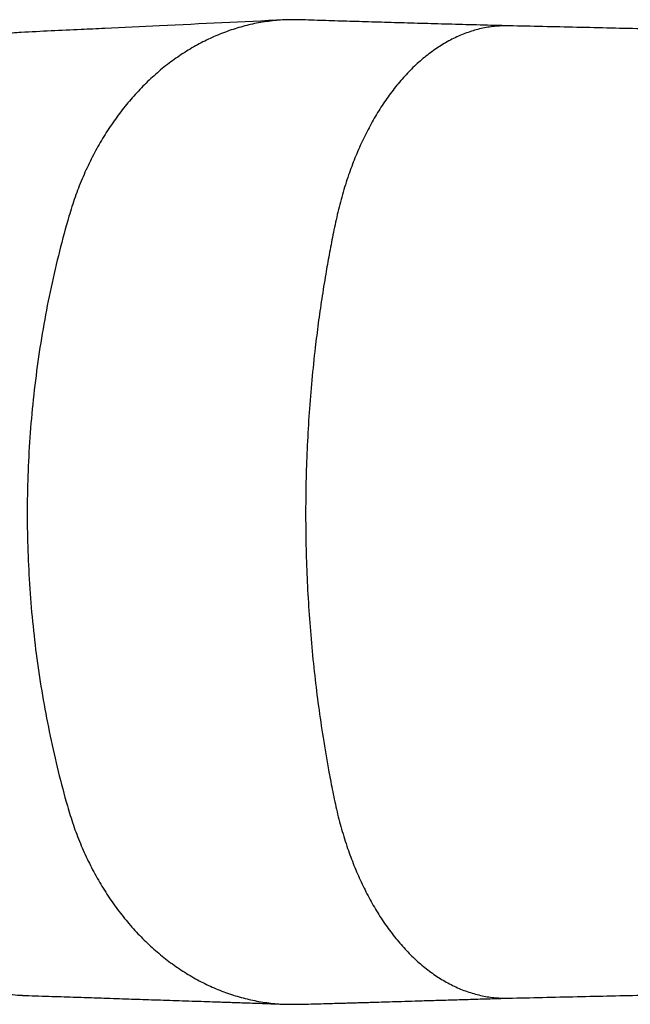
# Model space of a CAD drawing. Header units: millimetres. Extents: x 418 to 3682, y 625 to 3302.
# Tile 8 of 13: x 2181 to 2578, y 782 to 1421. Entities that reach past the tile are written whole.
import ezdxf

# ---------------------------------------------------------------- set-up
doc = ezdxf.new("R2010")
doc.units = ezdxf.units.MM

msp = doc.modelspace()

# ---------------------------------------------------------------- linework, layer by layer
at = {"color": 7, "linetype": 'Continuous', "lineweight": 25}
for points, knots in [([(2352.9, 1421.26), (2325.95, 1419.98), (2287.13, 1418.13), (2242.86, 1416.04), (2212.96, 1414.59), (2194.8, 1413.76), (2181.77, 1413.16)], [0, 0, 0, 0, 0.471535, 0.679249, 0.769995, 1, 1, 1, 1]), ([(2363.12, 1421.24), (2361.07, 1421.32), (2355.54, 1421.53), (2346.55, 1420.91), (2336.21, 1419.47), (2325.98, 1417.14), (2315.91, 1413.97), (2306.03, 1409.97), (2296.39, 1405.17), (2287.03, 1399.56), (2277.98, 1393.19), (2269.29, 1386.07), (2261, 1378.24), (2253.12, 1369.71), (2245.72, 1360.53), (2238.81, 1350.73), (2232.43, 1340.34), (2226.61, 1329.41), (2221.4, 1317.96), (2216.76, 1306.08), (2214.23, 1297.85), (2212.96, 1293.72)], [0, 0, 0, 0, 0.031717, 0.085323, 0.138856, 0.192335, 0.245775, 0.299196, 0.352615, 0.406049, 0.459516, 0.513032, 0.566618, 0.620289, 0.674065, 0.727965, 0.782007, 0.83621, 0.890597, 0.945187, 1, 1, 1, 1]), ([(2499.23, 1417.42), (2492.9, 1417.58), (2480.22, 1417.91), (2461.84, 1418.4), (2443.93, 1418.89), (2426.57, 1419.39), (2409.73, 1419.88), (2393.68, 1420.36), (2378.2, 1420.85), (2368.1, 1421.18), (2363.12, 1421.35)], [0, 0, 0, 0, 0.126077, 0.252164, 0.378298, 0.504515, 0.630854, 0.757329, 0.880501, 1, 1, 1, 1]), ([(2499.01, 1417.39), (2496.29, 1417.38), (2490.65, 1417.35), (2482.13, 1416.01), (2473.53, 1413.69), (2465.09, 1410.35), (2456.86, 1406.03), (2448.89, 1400.78), (2441.22, 1394.65), (2433.89, 1387.67), (2426.94, 1379.91), (2420.41, 1371.44), (2414.31, 1362.31), (2408.68, 1352.59), (2403.53, 1342.36), (2398.88, 1331.67), (2394.58, 1320.17), (2390.7, 1307.87), (2387.33, 1294.82), (2384.63, 1281.68), (2382.13, 1268.81), (2379.67, 1254.95), (2377.28, 1240.09), (2375.01, 1224.19), (2372.82, 1206.62), (2370.8, 1187.31), (2369.08, 1166.14), (2367.83, 1144.9), (2367.06, 1123.45), (2366.78, 1101.77), (2366.99, 1080.09), (2367.7, 1058.61), (2368.87, 1037.37), (2370.52, 1016.22), (2372.62, 995.48), (2375.16, 974.98), (2378.15, 954.56), (2381.21, 936.6), (2384.17, 921.1), (2386.81, 908.13), (2390.14, 895.28), (2393.96, 883.09), (2398.23, 871.62), (2402.88, 860.89), (2408.02, 850.61), (2413.66, 840.86), (2419.75, 831.69), (2426.29, 823.18), (2433.25, 815.4), (2440.58, 808.39), (2448.26, 802.23), (2456.25, 796.96), (2464.49, 792.62), (2472.94, 789.26), (2481.56, 786.94), (2490.23, 785.57), (2496.03, 785.54), (2498.91, 785.53)], [0, 0, 0, 0, 0.015316, 0.031692, 0.048024, 0.064301, 0.08051, 0.096642, 0.112685, 0.128631, 0.144472, 0.160196, 0.175798, 0.191271, 0.206607, 0.221803, 0.236852, 0.253526, 0.270007, 0.286223, 0.301925, 0.317186, 0.336639, 0.355626, 0.374268, 0.399315, 0.424137, 0.44894, 0.473929, 0.499326, 0.524784, 0.549787, 0.574571, 0.599354, 0.624354, 0.648094, 0.67246, 0.697742, 0.713224, 0.729213, 0.745444, 0.761861, 0.776946, 0.792176, 0.807547, 0.823054, 0.83869, 0.854447, 0.870319, 0.886297, 0.90237, 0.918531, 0.934768, 0.95107, 0.967428, 0.983828, 1, 1, 1, 1]), ([(2498.49, 785.51), (2505.93, 785.67), (2520.65, 786.01), (2543.07, 786.52), (2565.37, 787.02), (2587.52, 787.52), (2609.48, 788.02), (2631.19, 788.51), (2653.31, 789.01), (2675.78, 789.51), (2698.56, 790.01), (2720.86, 790.5), (2742.66, 790.97), (2764.33, 791.43), (2785.81, 791.89), (2807.07, 792.33), (2827.63, 792.75), (2847.47, 793.15), (2866.54, 793.53), (2885.85, 793.91), (2905.27, 794.29), (2924.69, 794.67), (2943, 795.03), (2960.27, 795.36), (2976.5, 795.68), (2991.67, 795.98), (3005.69, 796.26), (3018.55, 796.51), (3030.22, 796.75), (3040.7, 796.96), (3050.03, 797.15), (3058.28, 797.32), (3065.81, 797.48), (3073.16, 797.63), (3080.94, 797.8), (3089.38, 797.98), (3098.57, 798.18), (3108.49, 798.39), (3119.12, 798.63), (3130.47, 798.89), (3142.52, 799.17), (3155.26, 799.47), (3168.68, 799.79), (3182.73, 800.14), (3197.39, 800.52), (3212.5, 800.92), (3228, 801.35), (3243.69, 801.8), (3259.17, 802.27), (3274.06, 802.75), (3288.05, 803.22), (3301.14, 803.69), (3313.27, 804.15), (3324.48, 804.6), (3334.79, 805.03), (3344.25, 805.44), (3353.51, 805.87), (3362.47, 806.31), (3371.03, 806.74), (3378.86, 807.16), (3385.83, 807.55), (3392.26, 807.93), (3398.32, 808.3), (3404.77, 808.7), (3411.54, 809.15), (3418.68, 809.65), (3425.98, 810.19), (3433.47, 810.78), (3440.93, 811.4), (3448.25, 812.06), (3455.34, 812.73), (3462.18, 813.43), (3468.97, 814.17), (3475.79, 814.97), (3482.73, 815.83), (3488.05, 816.54), (3491.73, 817.05), (3493.64, 817.32), (3495.19, 817.55), (3496.51, 817.74), (3497.92, 817.95), (3499.72, 818.22), (3501.89, 818.56), (3504.14, 818.91), (3506.21, 819.24), (3508.08, 819.55), (3509.97, 819.87), (3512.03, 820.22), (3514.2, 820.6), (3516.55, 821.01), (3518.84, 821.43), (3521.14, 821.87), (3523.29, 822.28), (3526.04, 822.82), (3529.48, 823.52), (3533.46, 824.37), (3537.32, 825.23), (3540.96, 826.08), (3544.31, 826.9), (3547.58, 827.74), (3550.99, 828.64), (3554.65, 829.66), (3558.43, 830.77), (3561.82, 831.82), (3564.78, 832.79), (3567.31, 833.65), (3569.72, 834.49), (3572.01, 835.33), (3574.43, 836.24), (3577.19, 837.33), (3580.09, 838.53), (3582.91, 839.75), (3585.64, 840.99), (3588.4, 842.3), (3591.25, 843.72), (3594.05, 845.18), (3596.92, 846.75), (3600.39, 848.75), (3604.62, 851.36), (3609.3, 854.49), (3613.92, 857.85), (3618.11, 861.15), (3621.81, 864.28), (3625.06, 867.22), (3628.27, 870.29), (3631.68, 873.78), (3635.41, 877.89), (3639.57, 882.89), (3644.11, 888.91), (3648.84, 896.06), (3653.23, 903.7), (3657.02, 911.4), (3660.34, 919.32), (3663.12, 927.31), (3665.34, 935.21), (3666.85, 942.31), (3668.04, 948.53), (3669.32, 955.42), (3670.7, 963.28), (3672.29, 972.96), (3673.82, 983.09), (3675.29, 993.69), (3676.51, 1003.38), (3677.51, 1012.17), (3678.36, 1020.24), (3679.16, 1028.75), (3679.94, 1038.07), (3680.67, 1048.27), (3681.31, 1059.37), (3681.83, 1071.38), (3682.19, 1084.4), (3682.34, 1097.67), (3682.27, 1110.97), (3682.01, 1123.74), (3681.55, 1136.19), (3680.94, 1147.98), (3680.2, 1159.07), (3679.33, 1170.05), (3678.33, 1180.86), (3677.2, 1191.41), (3676.04, 1201.08), (3674.7, 1211.27), (3673.13, 1222.17), (3671.22, 1234.15), (3669.5, 1244.03), (3668.04, 1251.88), (3666.9, 1257.75), (3665.76, 1263.61), (3664.38, 1269.4), (3662.73, 1275.19), (3660.7, 1281.29), (3658.07, 1288.08), (3654.59, 1295.71), (3650.53, 1303.3), (3645.98, 1310.65), (3641.14, 1317.53), (3635.67, 1324.35), (3630.19, 1330.35), (3624.88, 1335.56), (3619.84, 1340.07), (3614.77, 1344.17), (3609.8, 1347.84), (3605.3, 1350.91), (3601.2, 1353.49), (3597.9, 1355.44), (3595.23, 1356.95), (3592.7, 1358.31), (3589.91, 1359.75), (3587, 1361.18), (3584.31, 1362.43), (3581.92, 1363.5), (3579.92, 1364.37), (3578.21, 1365.08), (3576.74, 1365.68), (3575.47, 1366.19), (3574.21, 1366.68), (3572.77, 1367.24), (3571.04, 1367.88), (3569.1, 1368.59), (3567.17, 1369.27), (3565.41, 1369.87), (3563.94, 1370.36), (3562.61, 1370.79), (3561.34, 1371.2), (3559.5, 1371.78), (3557.03, 1372.53), (3553.83, 1373.46), (3550.33, 1374.44), (3546.48, 1375.46), (3542.21, 1376.53), (3537.57, 1377.63), (3532.56, 1378.76), (3528.27, 1379.66), (3524.94, 1380.33), (3522.75, 1380.76), (3520.79, 1381.14), (3519.06, 1381.46), (3517.51, 1381.75), (3516.13, 1382), (3514.75, 1382.25), (3513.23, 1382.52), (3511.55, 1382.81), (3509.9, 1383.09), (3508.42, 1383.34), (3507.05, 1383.57), (3504.89, 1383.92), (3501.75, 1384.42), (3497.61, 1385.05), (3493.32, 1385.68), (3489.09, 1386.27), (3485.11, 1386.81), (3481.36, 1387.3), (3477.74, 1387.75), (3473.94, 1388.21), (3469.75, 1388.7), (3465.16, 1389.21), (3460.4, 1389.72), (3455.8, 1390.19), (3451.51, 1390.6), (3447.71, 1390.96), (3444.42, 1391.26), (3441.64, 1391.5), (3439.17, 1391.71), (3436.74, 1391.92), (3434.06, 1392.14), (3430.89, 1392.4), (3427.21, 1392.68), (3421.71, 1393.1), (3414.46, 1393.62), (3405.61, 1394.22), (3396.77, 1394.78), (3388.07, 1395.3), (3379.54, 1395.78), (3371.16, 1396.23), (3362.89, 1396.65), (3354.33, 1397.07), (3345.51, 1397.48), (3336.59, 1397.87), (3328.12, 1398.23), (3320.3, 1398.55), (3313.2, 1398.83), (3306.6, 1399.08), (3300.15, 1399.32), (3293.46, 1399.56), (3284.46, 1399.88), (3272.84, 1400.27), (3258.26, 1400.74), (3242.49, 1401.21), (3228.11, 1401.63), (3215.41, 1401.98), (3204.58, 1402.27), (3193.06, 1402.57), (3180.7, 1402.89), (3167.56, 1403.21), (3153.65, 1403.55), (3138.97, 1403.89), (3123.41, 1404.25), (3106.86, 1404.62), (3089.29, 1405), (3070.68, 1405.4), (3051.13, 1405.8), (3030.64, 1406.22), (3009.2, 1406.65), (2986.83, 1407.09), (2964.41, 1407.53), (2942.03, 1407.96), (2919.76, 1408.39), (2896.78, 1408.84), (2873.1, 1409.3), (2848.91, 1409.78), (2824.25, 1410.27), (2799.19, 1410.79), (2773.61, 1411.32), (2748.94, 1411.84), (2725.24, 1412.35), (2702.55, 1412.84), (2679.61, 1413.34), (2656.46, 1413.86), (2633.15, 1414.38), (2610.16, 1414.89), (2587.54, 1415.4), (2565.31, 1415.91), (2543.09, 1416.42), (2520.88, 1416.92), (2506.34, 1417.25), (2499.01, 1417.42)], [0, 0, 0, 0, 0.008026, 0.015873, 0.023538, 0.031019, 0.038315, 0.045425, 0.052349, 0.059751, 0.066928, 0.073883, 0.080615, 0.087129, 0.093799, 0.100226, 0.106413, 0.112359, 0.118062, 0.123519, 0.12964, 0.135428, 0.140885, 0.146013, 0.150898, 0.155447, 0.159659, 0.163537, 0.16708, 0.170236, 0.173071, 0.175586, 0.17778, 0.179976, 0.182338, 0.184938, 0.187776, 0.190851, 0.194163, 0.197714, 0.201501, 0.205542, 0.209822, 0.214341, 0.219101, 0.224098, 0.229231, 0.234587, 0.24002, 0.245207, 0.250233, 0.254992, 0.259484, 0.263711, 0.267673, 0.271372, 0.27481, 0.278732, 0.282251, 0.285413, 0.288585, 0.291142, 0.293756, 0.296554, 0.299741, 0.302915, 0.306397, 0.310042, 0.313718, 0.317425, 0.321132, 0.324743, 0.328319, 0.332172, 0.336121, 0.340238, 0.341621, 0.342801, 0.343757, 0.344488, 0.345255, 0.34638, 0.347861, 0.349373, 0.350705, 0.351859, 0.353001, 0.354368, 0.355912, 0.357354, 0.359101, 0.36061, 0.362093, 0.363586, 0.366397, 0.369402, 0.372207, 0.374856, 0.377476, 0.379712, 0.382232, 0.385182, 0.387991, 0.390735, 0.392708, 0.394547, 0.396234, 0.397794, 0.39938, 0.401172, 0.403138, 0.404927, 0.406484, 0.408126, 0.409744, 0.411275, 0.412645, 0.414217, 0.416132, 0.418369, 0.420515, 0.422441, 0.424148, 0.425639, 0.426921, 0.428509, 0.430225, 0.432076, 0.434479, 0.437081, 0.439822, 0.442415, 0.444822, 0.447585, 0.450065, 0.452266, 0.454184, 0.455822, 0.458659, 0.461432, 0.464667, 0.467851, 0.471, 0.473392, 0.475781, 0.478302, 0.481099, 0.484175, 0.487473, 0.491054, 0.494932, 0.499123, 0.502914, 0.506818, 0.510542, 0.514055, 0.517366, 0.520482, 0.523911, 0.527081, 0.529993, 0.532648, 0.536315, 0.539912, 0.543488, 0.545277, 0.547072, 0.548874, 0.550679, 0.552485, 0.554384, 0.556604, 0.559157, 0.562049, 0.564442, 0.567003, 0.569708, 0.572567, 0.574639, 0.576937, 0.579472, 0.581535, 0.583671, 0.585529, 0.587067, 0.588235, 0.589565, 0.591108, 0.592779, 0.594568, 0.595949, 0.597163, 0.59821, 0.599092, 0.59989, 0.600687, 0.601691, 0.602903, 0.604321, 0.605748, 0.606921, 0.607986, 0.608934, 0.609867, 0.610784, 0.61302, 0.615415, 0.617982, 0.620941, 0.624136, 0.627584, 0.631293, 0.635138, 0.636834, 0.638358, 0.63971, 0.640902, 0.641941, 0.642877, 0.643702, 0.644745, 0.645949, 0.647049, 0.648009, 0.648857, 0.649742, 0.652217, 0.654885, 0.657552, 0.660141, 0.66256, 0.664642, 0.66672, 0.66881, 0.671119, 0.673741, 0.676381, 0.678816, 0.681045, 0.683059, 0.684649, 0.686037, 0.687223, 0.688326, 0.689646, 0.691196, 0.692978, 0.694992, 0.69908, 0.703158, 0.707087, 0.710865, 0.714491, 0.717978, 0.721373, 0.72468, 0.728343, 0.731874, 0.735139, 0.738109, 0.740782, 0.743129, 0.745469, 0.747909, 0.750448, 0.755234, 0.76034, 0.765769, 0.771522, 0.774947, 0.778491, 0.78226, 0.786273, 0.790529, 0.794947, 0.799601, 0.80449, 0.809615, 0.815089, 0.82081, 0.82678, 0.832998, 0.839467, 0.846189, 0.853165, 0.859597, 0.866235, 0.873082, 0.88014, 0.887414, 0.894766, 0.902319, 0.910072, 0.91803, 0.924943, 0.932008, 0.939225, 0.946594, 0.954117, 0.961792, 0.969168, 0.976679, 0.984323, 0.992097, 1, 1, 1, 1]), ([(2181.78, 1413.04), (2179.93, 1412.96), (2175.22, 1412.75), (2167.61, 1411.23), (2158.95, 1408.55), (2150.24, 1404.67), (2141.56, 1399.61), (2132.98, 1393.34), (2124.58, 1385.88), (2116.44, 1377.28), (2108.64, 1367.59), (2101.26, 1356.92), (2094.35, 1345.36), (2087.96, 1333.05), (2082.13, 1320.11), (2076.88, 1306.69), (2072.22, 1292.91), (2068.16, 1278.88), (2064.64, 1264.77), (2062.74, 1255.17), (2061.8, 1250.43)], [0, 0, 0, 0, 0.035119, 0.089576, 0.14522, 0.201951, 0.259613, 0.318029, 0.377001, 0.436302, 0.495695, 0.554942, 0.613807, 0.672072, 0.729537, 0.786034, 0.841424, 0.895596, 0.948472, 1, 1, 1, 1]), ([(2212.96, 1293.72), (2208.63, 1278.74), (2200.83, 1247.85), (2192.21, 1199.46), (2186.97, 1149.88), (2185.83, 1116.7), (2185.83, 1084.13), (2186.93, 1051.61), (2191.96, 1002.97), (2200.26, 955.46), (2207.75, 925.14), (2211.92, 910.42)], [0.3435188, 0.3435188, 0.3435188, 0.3435188, 0.3658241, 0.3881294, 0.4104346, 0.4327399, 0.4327399, 0.454593, 0.4764462, 0.4982993, 0.5201525, 0.5201525, 0.5201525, 0.5201525]), ([(2061.8, 950.06), (2062.74, 945.31), (2064.65, 935.67), (2068.18, 921.51), (2072.26, 907.45), (2076.94, 893.64), (2082.2, 880.2), (2088.05, 867.26), (2094.45, 854.95), (2101.38, 843.4), (2108.77, 832.74), (2116.56, 823.08), (2124.7, 814.5), (2133.09, 807.07), (2141.66, 800.82), (2150.33, 795.78), (2159.03, 791.92), (2167.68, 789.25), (2175.58, 787.69), (2180.59, 787.49), (2182.74, 787.4)], [0, 0, 0, 0, 0.051419, 0.10416, 0.158167, 0.213359, 0.269625, 0.326824, 0.384787, 0.443317, 0.502197, 0.561197, 0.620083, 0.678625, 0.736601, 0.793822, 0.850114, 0.905328, 0.959367, 1, 1, 1, 1]), ([(2211.92, 910.42), (2213.17, 906.27), (2215.67, 897.98), (2220.27, 886.01), (2225.44, 874.48), (2231.24, 863.46), (2237.59, 852.98), (2244.49, 843.09), (2251.89, 833.83), (2259.76, 825.22), (2268.07, 817.31), (2276.77, 810.12), (2285.84, 803.68), (2295.22, 798.01), (2304.89, 793.14), (2314.8, 789.09), (2324.91, 785.87), (2335.17, 783.5), (2345.56, 782.03), (2354.3, 781.39), (2359.55, 781.58), (2361.33, 781.64)], [0, 0, 0, 0, 0.055053, 0.109883, 0.16451, 0.218953, 0.273234, 0.327374, 0.38139, 0.435301, 0.489127, 0.542883, 0.59659, 0.650263, 0.703922, 0.757583, 0.811263, 0.864981, 0.918754, 0.972599, 1, 1, 1, 1]), ([(2182.74, 787.31), (2185.51, 787.22), (2191.21, 787.04), (2199.63, 786.77), (2207.82, 786.5), (2215.46, 786.25), (2222.58, 786.01), (2229.26, 785.78), (2236.34, 785.55), (2243.81, 785.29), (2251.66, 785.03), (2259.2, 784.77), (2266.73, 784.52), (2274.51, 784.26), (2282.66, 783.99), (2290.86, 783.72), (2298.79, 783.46), (2304.77, 783.26), (2308.95, 783.12), (2311.66, 783.03), (2314.68, 782.93), (2318.17, 782.81), (2322.16, 782.67), (2326.94, 782.51), (2332.57, 782.32), (2339.11, 782.09), (2346.3, 781.84), (2351.32, 781.67), (2353.93, 781.57)], [0, 0, 0, 0, 0.048822, 0.100238, 0.148284, 0.193118, 0.234866, 0.273716, 0.31073, 0.359247, 0.405133, 0.448477, 0.49117, 0.536716, 0.584336, 0.633262, 0.679578, 0.722623, 0.737575, 0.752522, 0.76998, 0.790334, 0.813564, 0.839639, 0.873965, 0.912119, 0.954108, 1, 1, 1, 1]), ([(2361.33, 781.53), (2363.77, 781.59), (2368.44, 781.71), (2375.18, 781.88), (2381.3, 782.05), (2386.8, 782.2), (2391.38, 782.33), (2395.13, 782.43), (2398.38, 782.52), (2401.78, 782.62), (2405.63, 782.73), (2410.45, 782.88), (2416.37, 783.05), (2423.52, 783.27), (2431.55, 783.51), (2440.49, 783.78), (2450.31, 784.08), (2461.03, 784.4), (2472.69, 784.75), (2485.37, 785.13), (2494.3, 785.39), (2498.91, 785.52)], [0, 0, 0, 0, 0.0576203, 0.1100892, 0.1574293, 0.1996541, 0.2367707, 0.2623514, 0.2853032, 0.3106746, 0.3397148, 0.3724185, 0.4193314, 0.4721583, 0.5308874, 0.5955082, 0.6660126, 0.7409813, 0.8216247, 0.9079555, 1, 1, 1, 1])]:
    msp.add_open_spline(points, degree=3, knots=knots, dxfattribs=at)

doc.saveas('drawing.dxf')
